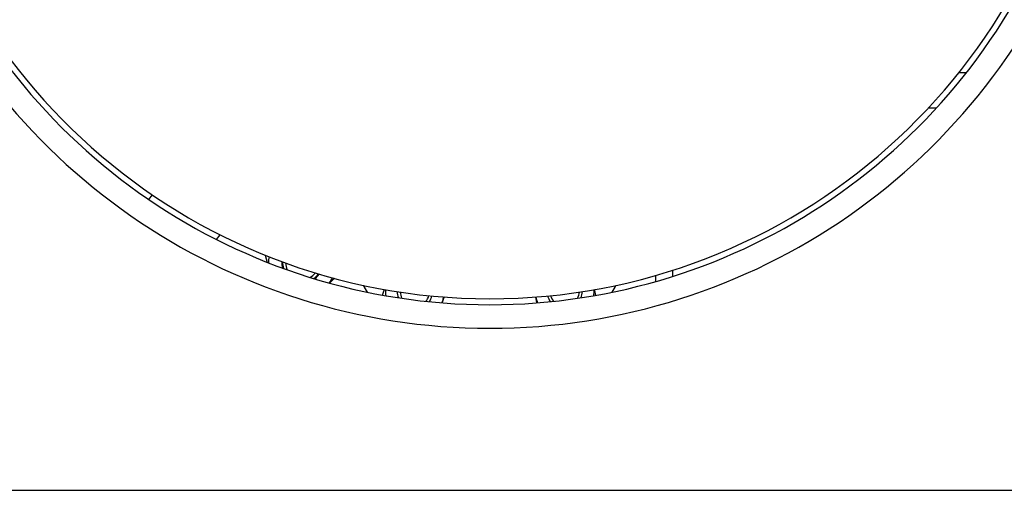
# Model space of a CAD drawing. Header units: inches. Extents: x 24 to 1128, y -58 to 748.
# Tile 4 of 256: x 141 to 162, y 172 to 182. Entities that reach past the tile are written whole.
import ezdxf

# ---------------------------------------------------------------- set-up
doc = ezdxf.new("R2010")
doc.units = ezdxf.units.IN
doc.header["$LTSCALE"] = 32
doc.header["$MEASUREMENT"] = 0
doc.layers.add('Dimension (ANSI)', color=7, linetype='Continuous', lineweight=25)
doc.layers.add('Visible (ANSI)', color=7, linetype='Continuous', lineweight=30)
doc.styles.add('Note Text (ANSI)', font='tahoma.ttf')
doc.dimstyles.new('SB Fraction-16 (ANSI)', dxfattribs={"dimscale": 32, "dimtxt": 0.125, "dimasz": 0.098425, "dimexe": 0.125, "dimexo": 0.0625, "dimgap": 0.031496, "dimtad": 0, "dimtih": 1, "dimtoh": 1, "dimdec": 4, "dimrnd": 1e-08, "dimzin": 0, "dimdsep": 46, "dimlunit": 5, "dimtxsty": 'Note Text (ANSI)', "dimcen": 0.09, "dimdle": 0.393701, "dimclrd": 256, "dimclre": 256, "dimclrt": 256, "dimadec": 0, "dimazin": 3, "dimtfac": 0.96, "dimtofl": 0, "dimtmove": 0, "dimatfit": 3, "dimfxl": 1, "dimfrac": 2, "dimtolj": 1, "dimtzin": 12, "dimlwd": -1, "dimlwe": -1, "dimarcsym": 0})

# ---------------------------------------------------------------- blocks, each defined once
blk = doc.blocks.new('*D16')
at = {"layer": 'Defpoints', "color": 0, "transparency": 16777216}
for p in [(169.85, 459.484), (76.459, 171.772), (131.912, 171.772)]:
    blk.add_point(p, dxfattribs=at)
at = {"layer": 'Dimension (ANSI)', "transparency": 16777216}
for p, q in [((167.85, 459.484), (72.459, 459.484)), ((76.459, 456.334), (76.459, 319.161)), ((76.459, 174.922), (76.459, 312.095)), ((129.912, 171.772), (72.459, 171.772))]:
    blk.add_line(p, q, dxfattribs=at)
for points in [[(75.934, 456.334), (76.984, 456.334), (76.459, 459.484)], [(75.934, 174.922), (76.984, 174.922), (76.459, 171.772)]]:
    blk.add_solid(points, dxfattribs=at)
at = {"layer": 'Dimension (ANSI)', "transparency": 16777216, "insert": (64.273, 318.153), "char_height": 4, "attachment_point": 1, "style": 'Note Text (ANSI)'}
blk.add_mtext('\\A1;287 11/16', dxfattribs=at)

msp = doc.modelspace()

# ---------------------------------------------------------------- linework, layer by layer
at = {"layer": 'Visible (ANSI)'}
for p, q in [((161.53755, 180.59367), (161.37813, 180.59367)), ((160.9007, 179.84367), (160.73038, 179.84367)), ((144.17173, 177.89997), (144.24395, 178.00202)), ((145.61002, 177.05267), (145.68303, 177.15585)), ((155.30467, 176.27368), (155.30467, 176.40488)), ((154.92967, 176.29098), (154.92967, 176.16098)), ((136.91217, 171.73367), (174.59967, 171.73367))]:
    msp.add_line(p, q, dxfattribs=at)
for centre, radius, start, end in [((151.41217, 188.54617), 12.75, 103.608961, 76.391039), ((151.41217, 188.54617), 13.375, 200.472453, 339.527547), ((151.41217, 188.54617), 12.875, 201.305447, 338.694553), ((147.43116, 176.57036), 0.719, 170.414572, 180.852393), ((147.43116, 176.57036), 0.43764, 177.924324, 196.421414), ((147.43116, 176.57036), 0.42, 178.715419, 198.213941), ((147.43116, 176.57036), 0.3575, 182.154247, 206.512424), ((147.43116, 176.57036), 0.3575, 296.711784, 321.069961), ((147.43116, 176.57036), 0.42, 305.010267, 324.508789), ((147.43116, 176.57036), 0.43764, 306.802794, 325.299884), ((147.43116, 176.57036), 0.719, 322.371815, 332.809636), ((151.41217, 177.54617), 3.06, 208.574183, 211.727287), ((149.82118, 175.95518), 0.625, 176.801855, 188.565619), ((149.82118, 175.95518), 0.37513, 180.99494, 201.417038), ((149.82118, 175.95518), 0.375, 180.998304, 201.428243), ((149.82118, 175.95518), 0.3125, 182.968449, 208.276834), ((153.00316, 175.95518), 0.3125, 331.723166, 357.031551), ((153.00316, 175.95518), 0.375, 338.571757, 359.001696), ((153.00316, 175.95518), 0.37513, 338.582962, 359.00506), ((153.00316, 175.95518), 0.625, 351.434381, 3.198145), ((151.41217, 177.54617), 3.06, 328.272713, 331.425817), ((149.82118, 175.95518), 0.3125, 317.319777, 342.628162), ((149.82118, 175.95518), 0.375, 324.168369, 344.598308), ((149.82118, 175.95518), 0.37513, 324.179574, 344.601671), ((149.82118, 175.95518), 0.625, 337.030993, 341.19175), ((149.82118, 175.95518), 0.625, 341.19175, 348.794756), ((153.00316, 175.95518), 0.625, 191.205244, 202.969007), ((153.00316, 175.95518), 0.37513, 195.398329, 215.820426), ((153.00316, 175.95518), 0.375, 195.401692, 215.831631), ((153.00316, 175.95518), 0.3125, 197.371838, 222.680223)]:
    msp.add_arc(centre, radius, start, end, dxfattribs=at)
for points, weights in [([(146.687, 176.56959), (146.66753, 176.64226), (146.64663, 176.72026)], [1.01894725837, 1.0195080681, 1.0096430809]), ([(148.10908, 176.23146), (148.05702, 176.1794), (148.0072, 176.12958)], [1.01826575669, 1.02088657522, 1.01385585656]), ([(149.13342, 175.87443), (149.15448, 175.93625), (149.17419, 175.99412)], [1.01021879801, 1.01913001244, 1.01897476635]), ([(153.63317, 175.9911), (153.64503, 175.93116), (153.65744, 175.86846)], [1.01429132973, 1.02099650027, 1.01810747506]), ([(150.41281, 175.75368), (150.40558, 175.73244), (150.39832, 175.71115)], [1, 1.0049227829, 1.00856858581]), ([(150.43992, 175.83329), (150.42631, 175.79331), (150.41281, 175.75368)], [1.01396615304, 1.00922544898, 1]), ([(152.41451, 175.71025), (152.40217, 175.7726), (152.39008, 175.83373)], [1.01757015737, 1.01381398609, 1.00003212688])]:
    msp.add_rational_spline(points, weights, degree=2, dxfattribs=at)

# ---------------------------------------------------------------- dimensions: what is measured, and where the dimension line sits
at = {"layer": 'Dimension (ANSI)'}
dim = msp.add_linear_dim(base=(76.45942, 171.77197), p1=(169.84967, 459.48367), p2=(131.91217, 171.77197), angle=270, dimstyle='SB Fraction-16 (ANSI)', override={"dimgap": 0.031496, "dimdec": 4, "dimtol": 0, "dimlim": 0, "dimtp": 0, "dimtm": 0, "dimtdec": 2, "dimatfit": 1}, dxfattribs=at)
dim.commit()
dim.dimension.update_dxf_attribs({"geometry": '*D16', "text_midpoint": (76.45942, 315.62782), "dimtype": 160})

doc.saveas('drawing.dxf')
